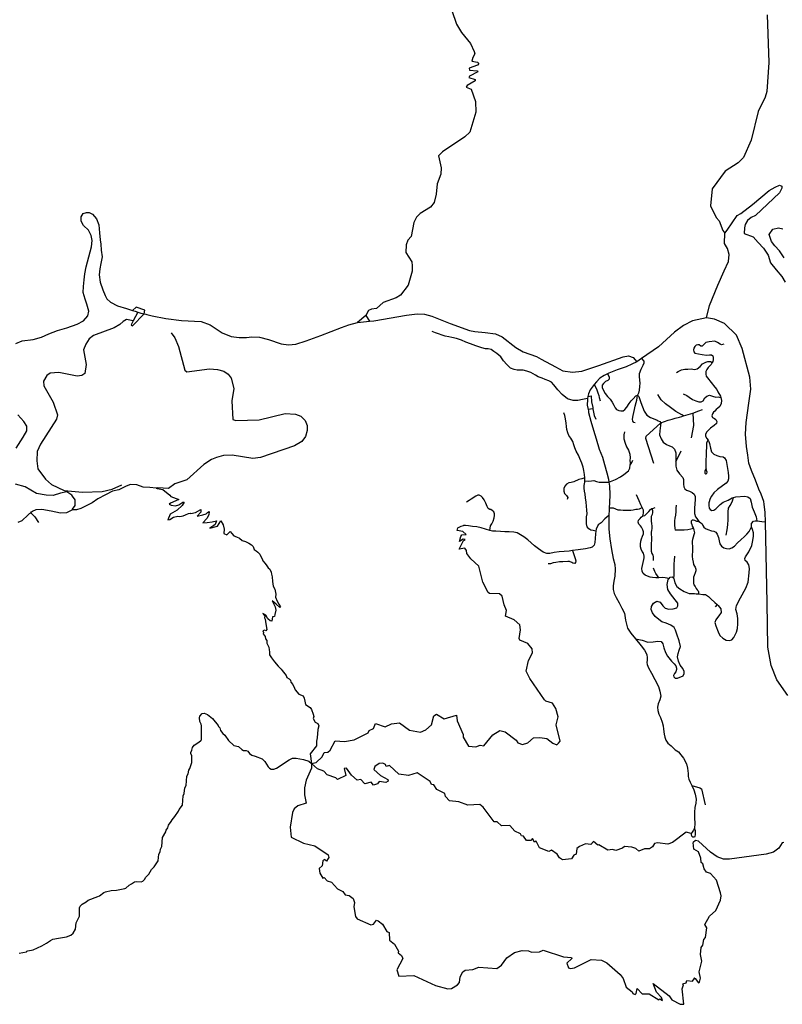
# Model space of a CAD drawing. Header units: millimetres. Extents: x 35 to 72953, y -43 to 70184.
# Tile 198 of 204: x 51073 to 54346, y 52919 to 57146. Entities that reach past the tile are written whole.
import ezdxf

# ---------------------------------------------------------------- set-up
doc = ezdxf.new("R2010")
doc.units = ezdxf.units.MM
doc.layers.add('roads_2', color=2, linetype='Continuous')
doc.layers.add('roads_3', color=3, linetype='Continuous')

msp = doc.modelspace()

# ---------------------------------------------------------------- linework, layer by layer
at = {"layer": 'roads_2'}
for points in [[(51531.9, 55905.76), (51548.76, 55900.53), (51557.79, 55897.73), (51568.79, 55894.32), (51580.29, 55890.75), (51593, 55886.81), (51607.15, 55883.53), (51614.32, 55881.89), (51618.91, 55880.82), (51642.03, 55875.48), (51701.23, 55863.18), (51768.11, 55855.04), (51852.48, 55850.32), (51890.28, 55835.67), (51941.95, 55802.23), (51980.74, 55786.66), (52015.29, 55782.12), (52046.71, 55781.65), (52069.01, 55784.05), (52103.24, 55782.7), (52140.76, 55773.04), (52195.62, 55755.01), (52227.59, 55750.43), (52258.37, 55753.78), (52302.39, 55766.85), (52365.85, 55789.83), (52454.01, 55824.91), (52485.78, 55836), (52522.52, 55845.84), (52575.27, 55851.2), (52593.27, 55853.04), (52733.67, 55877.12), (52778.79, 55883.71), (52811.28, 55881.46), (52842.06, 55873.69), (52920.61, 55842.12), (53004.36, 55811.96), (53027.01, 55808.01), (53070.91, 55803.47), (53115.01, 55798.02), (53144.65, 55784.56), (53202.69, 55738.27), (53233.52, 55719.92), (53290.96, 55700.06), (53310.87, 55689.14), (53372.61, 55655.21), (53405.11, 55638.74), (53445.43, 55633.04), (53486.64, 55636.91), (53559.52, 55661.79), (53663.9, 55698.81), (53686.57, 55702.8), (53706.89, 55695.66), (53721.73, 55677.74)], [(53721.73, 55677.74), (53700.02, 55667.52), (53675.94, 55656.02), (53637.14, 55642.78), (53601.93, 55629.13), (53596.31, 55626.05), (53582.46, 55618.46), (53563.88, 55606.93), (53548.62, 55592.16), (53538.98, 55580.04), (53534.85, 55574.85), (53521.88, 55557.73), (53514.39, 55539.76)], [(53514.39, 55539.76), (53513.11, 55533.91), (53511.81, 55528.03), (53509.89, 55519.26), (53509.81, 55515.83), (53509.23, 55490.85), (53512.8, 55472.1), (53513.9, 55466.35), (53515.05, 55460.32), (53524.13, 55423.02), (53536.08, 55383.61), (53547.31, 55347.16), (53560.72, 55303.09), (53574.46, 55267.92), (53582.8, 55236.98), (53592.95, 55201.38), (53600.57, 55172.99), (53602.27, 55161.32)], [(53602.27, 55161.32), (53604.95, 55142.88), (53606.47, 55107.69), (53604.39, 55072.49), (53603.32, 55049.86), (53603.02, 55043.22), (53602.23, 55017.11), (53602.01, 55009.71), (53602.49, 54958.83), (53605.81, 54917.27), (53613.48, 54871.06), (53621.11, 54832.49), (53628, 54806.63), (53629.13, 54787.13), (53627.76, 54757.87), (53623.85, 54735.38), (53621.02, 54715.02), (53619.97, 54699.32), (53624.32, 54682.79), (53633.36, 54665.85), (53646.71, 54642.13), (53658.27, 54620.1), (53668.76, 54597.65), (53672.78, 54567.55), (53682.57, 54534.07), (53696.64, 54512.05), (53716.12, 54487.49), (53740.64, 54458.29), (53754.35, 54439.24)]]:
    msp.add_lwpolyline(points, dxfattribs=at)
at = {"layer": 'roads_3'}
for points in [[(52928.49, 57185.08), (52947.5, 57127.03), (52969.48, 57091.06), (53007.46, 57044.03), (53024.45, 57009.04), (53026.45, 56999.06), (53017.46, 56984.08), (53014.48, 56968), (53038.46, 56964.06), (53043.45, 56958.09), (53038.49, 56951.09), (53002.52, 56938.04), (53004.51, 56930.07), (53036.48, 56926.03), (53039.49, 56922.05), (53004.47, 56904.02), (53001.48, 56898.02), (53028.47, 56889.99), (53028.48, 56884), (52993.47, 56864.08), (52989.45, 56856.98), (53010.52, 56848.05), (53029.53, 56794.99), (53031.51, 56748.99), (53005.47, 56664.02), (52983.52, 56643.03), (52887.52, 56579.08), (52871.48, 56561.97), (52882.5, 56510), (52881.52, 56483.07), (52865.54, 56442.02), (52861.5, 56397), (52852.46, 56361.07), (52836.53, 56340.97), (52791.47, 56314.04), (52776.47, 56298.05), (52765.52, 56274.97), (52753.53, 56215.97), (52738.52, 56199.97), (52731.52, 56179.01), (52730.55, 56146.97), (52756.49, 56106.01), (52758.5, 56089.05), (52757.52, 56066), (52740.54, 56005.99), (52707.54, 55964.01), (52688.49, 55952), (52633.55, 55932.04), (52604.56, 55906.04), (52582.57, 55904), (52570.55, 55897.98), (52559.51, 55876.01), (52522.52, 55845.84)], [(54281.48, 57167.07), (54288.54, 56963), (54279.52, 56838.05), (54272.53, 56814.09), (54242.5, 56752.06), (54212.52, 56629.05), (54179.52, 56554.04), (54157.48, 56532.04), (54101.55, 56496), (54045.52, 56420.05), (54038.54, 56346.98), (54062.52, 56296.66), (54075.42, 56282.14), (54091.39, 56241.78), (54099.45, 56230.15)], [(54099.45, 56230.15), (54109.58, 56242), (54151.99, 56305.34), (54167.76, 56313.8), (54217.86, 56352.94), (54289.44, 56412.3), (54315.25, 56426.77), (54333.84, 56436.12), (54343.91, 56431.05), (54343.93, 56422.62), (54333.92, 56402.31), (54230.85, 56305.63), (54212.26, 56296.28), (54196.5, 56284.38), (54186.48, 56266.62), (54183.7, 56252.31), (54182.34, 56227.7), (54221.1, 56213.49), (54242.58, 56189.82), (54265.67, 56165.38), (54285.76, 56135.82), (54295.99, 56102.04), (54320.4, 56072.39), (54344.9, 56043.73), (54359.25, 56019.27)], [(51056.23, 55755.75), (51084.25, 55766.96), (51131.09, 55773.78), (51167.26, 55782.7), (51198.47, 55797.05), (51235.21, 55811.23), (51275.28, 55823.25), (51320.48, 55838.69), (51347.37, 55853.01), (51366.27, 55874.88), (51369.54, 55894.23), (51361.64, 55924.38), (51354.08, 55946.63), (51345.32, 55974.82), (51347.39, 56001.22), (51350.34, 56028.89), (51352.29, 56054.98), (51358.47, 56085.04), (51381.4, 56171), (51384.45, 56197.96), (51380.13, 56219.86), (51368.74, 56241.96), (51347.34, 56262.19), (51336.82, 56281.23), (51337.18, 56299.66), (51346.05, 56314.36), (51359.53, 56318.8), (51371.94, 56318.17), (51385.96, 56310.75), (51402.81, 56291.87), (51412.75, 56265.62), (51415.64, 56230.48), (51418.89, 56200.83), (51421.6, 56181.99), (51423.63, 56156.38), (51427.24, 56128.59), (51421.7, 56099.87), (51416.75, 56076.56), (51414.9, 56050.54), (51418.3, 56019.73), (51430.23, 55986.7), (51439.75, 55961.72), (51447.49, 55947.29), (51462.69, 55933.43), (51492.63, 55918.34), (51531.9, 55905.76)], [(54021.66, 55865.76), (54033.96, 55918.62), (54070.22, 56006.91), (54097.13, 56067.95), (54115.74, 56108.11), (54118.35, 56138.72), (54111.2, 56164.13), (54098.7, 56184.91), (54099.45, 56230.15)], [(54354.77, 56124.12), (54334.49, 56154.56), (54314.33, 56174.8), (54300, 56194.17), (54289.88, 56223.74), (54305.61, 56246.61), (54329.94, 56252.65), (54348.66, 56247.6)], [(51580.29, 55890.75), (51560.94, 55852.94), (51552.46, 55836.37), (51558.02, 55832.53), (51607.15, 55883.53)], [(51607.15, 55883.53), (51609.86, 55898.56), (51573.54, 55912.36), (51557.79, 55897.73)], [(51560.94, 55852.94), (51531.93, 55858.59), (51516.79, 55850.57), (51502.53, 55837.99), (51479.53, 55823.98), (51390.49, 55790.99), (51371.54, 55775.98), (51357.48, 55753.01), (51347.48, 55728.93), (51358.51, 55665.99), (51353.51, 55626.96), (51340.56, 55618.95), (51319.51, 55616.03), (51241.55, 55630.95), (51203.49, 55628.99), (51189.51, 55617.98), (51175.55, 55595.01), (51177.56, 55574.95), (51217.56, 55503.97), (51235.53, 55450.03), (51231.52, 55430.95), (51162.56, 55323.95), (51148.52, 55292), (51147.57, 55251.98), (51151.58, 55217.96), (51183.54, 55173.02), (51209.53, 55151.01), (51264.57, 55124.96), (51342.51, 55117.91), (51427.58, 55119.97), (51469.57, 55130.92), (51511.55, 55149.96)], [(52559.51, 55876.01), (52575.27, 55851.2)], [(54021.66, 55865.76), (53961.28, 55853.77), (53922.27, 55833.98), (53884.3, 55804.41), (53814.67, 55741.97), (53742.44, 55692.05), (53721.73, 55677.74)], [(54206.55, 55612.17), (54173.58, 55733.96), (54149.47, 55791.24), (54097.75, 55841.27), (54055.56, 55861.01), (54021.66, 55865.76)], [(51723.49, 55801.98), (51739.52, 55779.95), (51754.54, 55742.96), (51782.57, 55641.03), (51790.58, 55634.95), (51888.49, 55647.02), (51922.52, 55644.98), (51949.52, 55636.94), (51968.53, 55625.01), (51981.54, 55606.97), (51992.53, 55562.99), (51984.56, 55509.98), (51987.55, 55429.95), (52000.53, 55425.99), (52100.54, 55428.97), (52212.53, 55455.04), (52256.52, 55452.03), (52279.57, 55443.98), (52298.5, 55425.95), (52307.57, 55404.02), (52307.53, 55381.96), (52300.53, 55357.01), (52284.5, 55335.03), (52252.58, 55316), (52106.52, 55265.92), (52074.57, 55262.97), (51985.52, 55275.98), (51948.58, 55275.01), (51918.52, 55265.97), (51896.54, 55257.95), (51863.59, 55236.93), (51790.6, 55170.93), (51739.59, 55152.98), (51712.56, 55133.97), (51665.55, 55136.97), (51658.51, 55135.04)], [(53509.89, 55519.26), (53488.68, 55515.82), (53468.55, 55511.95), (53448.77, 55511.91), (53425.02, 55519.07), (53401.6, 55537.25), (53383.57, 55557.57), (53365.19, 55578.31), (53355.1, 55589.31), (53343.94, 55595.22), (53328.1, 55601.55), (53315.5, 55607.03), (53298.95, 55613.36), (53287.07, 55619.69), (53266.9, 55631.52), (53250.35, 55636.57), (53234.16, 55641.63), (53208.99, 55641.57), (53195.67, 55644.51), (53180.19, 55650.84), (53164.34, 55666.5), (53150.28, 55681.73), (53137.66, 55698.67), (53121.44, 55712.63), (53107.75, 55722.35), (53096.23, 55729.96), (53083.28, 55732.48), (53072.49, 55733.72), (53057.02, 55737.51), (53030.39, 55745.51), (53008.43, 55753.94), (52987.56, 55761.95), (52969.2, 55769.97), (52948.7, 55777.13), (52928.19, 55781.33), (52914.51, 55784.7), (52899.4, 55787.2), (52887.18, 55791.42), (52871.33, 55797.32), (52857.3, 55801.53), (52843.63, 55807.01)], [(54095.07, 55752.51), (54086.04, 55749.71), (54079.74, 55752.48), (54068.73, 55760.79), (54056.15, 55765.39), (54032.6, 55762.56), (54018.46, 55759.75), (54009.84, 55752.32), (54002.4, 55744.43), (53996.91, 55744.42), (53989.04, 55749.95), (53983.54, 55750.41), (53976.86, 55749.46), (53970.59, 55742.96), (53967.07, 55736.48), (53965.13, 55728.13), (53966.33, 55720.73), (53971.45, 55714.72), (53986.37, 55711.5), (54002.87, 55708.31), (54020.94, 55706.5), (54033.9, 55707.45), (54042.54, 55707.47), (54048.05, 55703.78), (54050.03, 55695.44), (54049.27, 55685.26), (54047.71, 55679.23), (54045.44, 55674.34), (54041.46, 55665.78), (54037.15, 55661.6), (54028.53, 55652.78), (54021.88, 55644.43), (54018.36, 55635.17), (54017.6, 55624.51), (54019.98, 55615.72), (54025.49, 55608.31), (54056.6, 55568.56), (54064.88, 55558.85), (54070.01, 55548.21), (54081.05, 55529.25), (54082.33, 55524.51), (54085.8, 55511.66), (54084.26, 55499.15), (54078.39, 55485.71), (54070.17, 55478.28), (54061.94, 55472.7), (54056.06, 55466.21), (54050.57, 55461.09), (54046.26, 55453.68), (54043.93, 55445.79), (54046.69, 55438.86), (54054.95, 55434.25), (54061.64, 55429.63), (54065.19, 55421.77), (54063.25, 55412.03), (54054.23, 55404.6), (54038.56, 55392.06), (54022.1, 55376.27), (54016.62, 55367.47), (54016.64, 55357.74), (54022.55, 55348.49), (54027.5, 55341.03), (54030.83, 55336.01), (54033.6, 55326.75), (54037.57, 55306.38), (54043.1, 55291.57), (54052.55, 55280.94), (54064.74, 55274.95), (54078.89, 55271.27), (54091.85, 55269.45), (54098.54, 55264.83), (54104.85, 55254.19), (54108.82, 55236.61), (54114, 55201.88), (54116, 55186.6), (54116.03, 55175.49), (54112.52, 55164.83), (54105.85, 55156.95), (54067.83, 55128.6), (54052.94, 55114.67), (54041.97, 55101.22), (54037.28, 55090.55), (54031.43, 55071.55), (54030.68, 55060.9), (54032.27, 55049.78), (54036.6, 55043.31), (54043.3, 55039.16), (54052.71, 55040.11), (54061.34, 55046.15), (54080.15, 55064.25), (54092.3, 55075.39), (54113.88, 55083.32), (54131.14, 55093.09), (54137.46, 55094.73), (54147.23, 55097.29), (54185.72, 55101.08), (54198.69, 55097.41), (54208.12, 55090.02), (54212.88, 55074.75), (54217.24, 55053.91), (54225.54, 55032.64), (54234.62, 55012.27), (54237.4, 54994.94)], [(53742.44, 55692.05), (53751.95, 55680.25), (53752.71, 55670.99), (53748.31, 55662), (53739.26, 55643.73), (53732.43, 55626.05), (53732.21, 55613.3), (53734.24, 55586.37), (53733.04, 55571.01), (53732.59, 55555.66), (53728.74, 55542.15), (53724.93, 55533.75), (53730.44, 55528.72), (53739.33, 55503.24), (53746.01, 55483.57), (53753.91, 55466.2), (53764.26, 55448.85), (53780.82, 55437.98), (53798.87, 55431.09), (53808.71, 55426.75), (53813.4, 55424.49), (53820.4, 55420.87), (53824.57, 55415.2)], [(53892.3, 55631.63), (53898.97, 55636.28), (53914.27, 55642.8), (53928.4, 55646.07), (53940.97, 55646.1), (53955.11, 55646.6), (53970.04, 55644.31), (53980.63, 55647.12), (53993.18, 55657.34), (54004.53, 55668.95), (54017.87, 55676.38), (54027.3, 55678.25), (54037.5, 55678.28), (54045.44, 55674.34)], [(53596.31, 55626.05), (53602.96, 55613.34), (53602.67, 55603.13), (53598.05, 55597.28), (53587.53, 55592.51), (53578.27, 55584.83), (53573.03, 55576.43), (53573.05, 55567.3), (53578.96, 55554.18), (53586.11, 55541.06), (53595.72, 55529.04), (53607.51, 55517.03), (53616.52, 55503.92), (53623.04, 55491.16), (53628.63, 55480.22), (53635.45, 55472.94), (53644.44, 55468.58), (53653.1, 55466.79), (53663, 55467.17), (53671.03, 55472.66), (53679.67, 55482.17), (53688.61, 55498.6), (53698.18, 55509.21), (53705.58, 55519.07), (53717, 55531.87), (53724.93, 55533.75)], [(54370.37, 54244.37), (54323.45, 54311.6), (54298.29, 54373.06), (54284.37, 54452.46), (54280.8, 54643.11), (54273.67, 54990.74), (54272.74, 55030.71), (54268.31, 55066.62), (54267.15, 55078.04), (54256.07, 55109.04), (54245.37, 55130.76), (54231.84, 55168.85), (54214.18, 55210.83), (54203.2, 55242.39), (54198.92, 55276.19), (54193.1, 55314.31), (54188.46, 55367.3), (54191.81, 55416.31), (54202.73, 55499.46), (54210.73, 55559.94), (54206.55, 55612.17)], [(53538.98, 55580.04), (53544.22, 55569.6), (53549.72, 55557.64), (53555.23, 55543.77), (53558.91, 55532.76), (53560.96, 55524.15), (53564.85, 55509.56)], [(53511.81, 55528.03), (53526.02, 55530.82), (53527.91, 55505.21), (53532.83, 55480.8), (53533.65, 55476.16), (53536.33, 55460.94), (53539.4, 55447.54), (53546.75, 55430.56)], [(53714.34, 55415.99), (53708.76, 55416.71), (53705.35, 55422.18), (53703.48, 55431.66), (53705.6, 55446.98), (53711.73, 55473.27), (53714.18, 55486.78), (53719.4, 55503.21), (53721.55, 55512.7), (53722.75, 55523.28), (53724.93, 55533.75)], [(53922.64, 55445.38), (53915.28, 55449.76), (53889.25, 55464.65), (53866.01, 55481.02), (53844.62, 55497.03), (53826.33, 55513.77), (53811.43, 55537.45)], [(53920.93, 55539.66), (53936.19, 55532.45), (53945.95, 55526.16), (53960.51, 55516), (53974.66, 55510.02), (53987.63, 55505.41), (53998.63, 55505.44), (54007.26, 55510.09), (54013.52, 55522.61), (54022.52, 55530.5), (54033.51, 55533.77), (54046.88, 55530.09), (54061.03, 55525.5), (54070.84, 55526.44), (54082.33, 55524.51)], [(53533.65, 55476.16), (53512.8, 55472.1)], [(53824.57, 55415.2), (53840.78, 55420.95), (53857.08, 55427.39), (53873.32, 55431.27), (53886.42, 55435.38), (53905.29, 55439.96), (53914.44, 55442.33), (53922.64, 55445.38), (53961.69, 55456.47), (53988.24, 55466.45), (54003.13, 55472.79)], [(51058.04, 55306.45), (51087.74, 55354.31), (51104.32, 55380.62), (51103.44, 55400.51), (51091.86, 55421.8), (51065.37, 55449.53)], [(53546.15, 54950.82), (53534.52, 54952.88), (53525.24, 54954.68), (53515.94, 54959.77), (53509.11, 54968.51), (53505.68, 54982), (53505.95, 54998.78), (53506.54, 55011.19), (53508.36, 55024.7), (53508.03, 55041.11), (53506.13, 55057.52), (53504.24, 55074.67), (53502.03, 55093.28), (53500.76, 55108.59), (53497.63, 55121.36), (53495.44, 55135.58), (53495.72, 55146.53), (53498.78, 55161.13), (53499.48, 55166.07), (53499.05, 55178.65), (53496.86, 55193.96), (53494.03, 55210.74), (53491.21, 55224.6), (53485.92, 55242.47), (53477.52, 55262.15), (53471.3, 55276.37), (53461.35, 55294.22), (53456.38, 55307.72), (53452.02, 55320.84), (53446.72, 55335.05), (53438.65, 55349.27), (53430.58, 55361.29), (53425.29, 55371.86), (53421.86, 55386.44), (53420.59, 55399.21), (53418.7, 55413.44), (53415.26, 55433.13), (53412.44, 55446.62), (53409.32, 55458.66)], [(53961.69, 55456.47), (53964.86, 55403.51), (53954.91, 55350.36)], [(53669.49, 55376.61), (53666.11, 55363.47), (53666.15, 55346.69), (53672.07, 55328.82), (53677.99, 55312.78), (53686.68, 55297.48), (53692.29, 55281.43), (53693.57, 55265.38), (53692.66, 55253.34), (53692.69, 55243.49), (53693.64, 55234.73)], [(53795.49, 55240.66), (53760.68, 55348.61), (53762.48, 55358.86), (53777.01, 55371.58), (53824.57, 55415.2)], [(53824.57, 55415.2), (53820.18, 55380.61), (53819.73, 55364.39), (53826.39, 55346.45), (53834.78, 55331.98), (53848.8, 55322.17), (53862.08, 55316.69), (53873.14, 55311.79), (53883.47, 55302.55), (53888.67, 55286.34), (53889.69, 55273.31), (53889.82, 55250.02), (53889.86, 55242.84), (53889.89, 55230.1), (53893.62, 55211.56), (53905.2, 55196.53), (53918.74, 55181.21), (53922.2, 55171.94), (53922.73, 55151.96), (53923.02, 55140.09), (53927.45, 55132.57), (53935.32, 55126.22), (53948.6, 55122.48), (53959.17, 55117), (53967.54, 55109.77), (53971.73, 55099.65), (53972.75, 55085.75), (53970.83, 55067.2), (53968.91, 55049.24), (53968.93, 55039.68), (53969.45, 55026.07), (53973.41, 55012.47), (53978.83, 55004.66), (53988.2, 54991.64)], [(54018.92, 55221.12), (54020.04, 55244.74), (54021.13, 55285.04), (54023.01, 55317.46), (54022.98, 55330.89), (54027.5, 55341.03)], [(53889.82, 55250.02), (53896.91, 55261.77), (53911.64, 55295.8)], [(53499.48, 55166.07), (53515.58, 55165.02), (53527.02, 55166.86), (53536.92, 55167.98), (53548.69, 55163.99), (53560.76, 55161.09), (53571.59, 55160.4), (53588.61, 55160.07), (53602.27, 55161.32), (53630.66, 55172.57), (53652.6, 55183.56), (53666.81, 55194.18), (53685.96, 55209.54), (53692.12, 55220.87), (53693.64, 55234.73), (53699.19, 55242.05), (53705.03, 55255.55)], [(54018.92, 55221.12), (54014.24, 55209.07), (54014.26, 55199.8), (54018.58, 55197.03), (54022.9, 55197.5), (54023.27, 55203.07), (54020.51, 55211.4), (54018.92, 55221.12)], [(53499.05, 55178.65), (53485.36, 55175.3), (53472.69, 55172.36), (53451.98, 55162.46), (53440.23, 55159.15), (53430.33, 55157.66), (53420.13, 55152.17), (53413.35, 55143.76), (53408.73, 55132.81), (53408.44, 55121.87), (53412.18, 55111.65), (53420.24, 55103.65), (53425.21, 55095.27), (53422.76, 55085.77)], [(51067.21, 54989.3), (51083.83, 54996.36), (51107.88, 55018.49), (51115.53, 55025.69), (51120.5, 55029.29), (51123.65, 55033.35), (51127.7, 55036.5), (51144.12, 55043.17), (51168.64, 55045.1), (51208.21, 55038.17), (51247.85, 55028.82), (51275.87, 55029.99), (51297.99, 55041.29), (51299.93, 55044.21), (51310.8, 55060.61), (51310.9, 55069.13), (51311.09, 55084.28), (51300.1, 55100.03), (51297.02, 55104.44), (51275.26, 55118.63), (51248.14, 55113.67), (51217.48, 55103.34), (51186.59, 55105.23), (51146.09, 55112.56), (51096.96, 55140.88), (51055.84, 55151.76)], [(51658.51, 55135.04), (51632.08, 55137.72), (51603.33, 55139.67), (51576.08, 55149.15), (51549.35, 55151.1), (51530.31, 55143.81), (51498.47, 55127.91), (51472.35, 55122.11), (51441.63, 55105.99), (51409.39, 55089.36), (51384.72, 55071.75), (51336.18, 55047.92), (51317.91, 55042.62), (51297.99, 55041.29)], [(51658.51, 55135.04), (51663.31, 55133.02), (51687.53, 55129.16)], [(51687.53, 55129.16), (51717.94, 55104.51), (51722.59, 55098.96), (51755.85, 55085.76), (51721.18, 55070.28), (51714.37, 55065.64), (51724.08, 55061.53), (51741.56, 55059.27), (51756.63, 55063.39), (51773.66, 55075.24), (51779.83, 55074.7), (51770.24, 55059.87), (51749.7, 55041.1), (51718.76, 55023.37), (51709.16, 54999.03), (51718.19, 55001.03), (51732.98, 55010.41), (51752.45, 55014.97), (51760.91, 55012.63), (51775.29, 55015.69), (51785.55, 55020.94), (51797.96, 55026.74), (51805.27, 55027.8), (51808.57, 55025.97), (51814.58, 55026.98), (51820.53, 55028.4), (51827.55, 55031), (51850.65, 55043.4), (51850.5, 55032.5), (51835, 55015.35), (51859.16, 55020.65), (51874.32, 55024.8), (51879.95, 55031.19), (51886.66, 55035.27), (51885.3, 55019.81), (51876.57, 55004.75), (51860.08, 54986.32), (51878.07, 54987.01), (51899.99, 54990.69), (51917.65, 54995.08), (51912.14, 54979.21), (51906.33, 54974.15), (51889.71, 54963.77), (51916.24, 54969.71), (51922.7, 54971.25), (51929.95, 54983.87), (51937.11, 54994.83), (51946.09, 54978.24), (51950.93, 54958.33), (51950.14, 54940.7), (51962.76, 54935.2), (51977.2, 54948.25), (51983.59, 54939.94), (51993.02, 54930.07), (52003.94, 54926.35), (52016.51, 54920.65), (52027.57, 54910.57), (52042.07, 54905.77), (52057.43, 54898.28), (52068.75, 54892.09), (52074.82, 54884.98), (52080.33, 54871.6), (52088.5, 54865.46), (52095.33, 54859.86), (52103.9, 54851.73), (52108.92, 54842.21), (52114.48, 54831.2), (52116.94, 54822.96), (52126.73, 54811.76), (52133.97, 54801.86), (52139.6, 54793.64), (52146.37, 54787.12), (52152.45, 54774.31), (52154.46, 54765.52), (52156.89, 54754.2), (52158.09, 54734.93), (52160.59, 54714.92), (52168.01, 54701.32), (52172.11, 54679.26), (52171.04, 54667.51), (52177.86, 54649.57), (52186.23, 54637.38), (52192.53, 54626.2), (52190.37, 54622.03), (52174.52, 54637.3), (52156.86, 54651.45), (52169.2, 54624.88), (52173.02, 54611.65), (52169.1, 54592.71), (52166.35, 54583.95), (52158.89, 54582.05), (52155.05, 54564.53), (52148.45, 54565.64), (52138.84, 54574.25), (52129.38, 54589.11), (52117.46, 54596.92), (52124.83, 54585.34), (52124.68, 54578.14), (52126.71, 54571.98), (52129.77, 54552.32), (52133.54, 54527.89), (52129.85, 54522.12), (52123.44, 54525.33), (52117.58, 54522.25), (52119.81, 54515.49), (52118.26, 54509.13), (52126.44, 54497.76), (52128.54, 54488.65), (52134.42, 54480.51), (52134.57, 54469.67), (52143.09, 54452.31), (52143.54, 54441.51), (52146.13, 54431.74), (52145.96, 54419.67), (52154.49, 54406.24), (52166.94, 54388.84), (52182.24, 54370.84), (52195.14, 54358.14), (52199.47, 54352.33), (52217.16, 54330.78), (52220.07, 54322.74), (52230.53, 54317.03), (52236.18, 54310.06), (52237.69, 54301.47), (52245.06, 54292.72), (52252.81, 54276.92), (52255.26, 54269.6), (52271.63, 54250.06), (52289.99, 54242.76), (52294.1, 54232.91), (52297.56, 54220.78), (52299.54, 54206.89), (52320.68, 54192.84), (52325.57, 54184.47), (52333.48, 54164.96), (52335.18, 54154.4), (52332.93, 54145.61), (52341.17, 54130.42), (52352.95, 54124.62), (52357.31, 54114.16), (52353.44, 54099.39), (52349.96, 54063.74), (52347.07, 54048.88), (52347.37, 54028.28), (52320.02, 53994.87), (52326.26, 53952.25)], [(53091.32, 54952.74), (53091.91, 54962.58), (53093.75, 54973.17), (53099.61, 54982.31), (53104.84, 54992.89), (53110.38, 55007.87), (53111.6, 55018.08), (53111.58, 55025.39), (53108.46, 55033.04), (53101.33, 55039.59), (53095.76, 55042.86), (53090.5, 55043.58), (53084.3, 55047.94), (53079.64, 55056.32), (53073.42, 55070.18), (53067.2, 55085.13), (53060.07, 55094.22), (53053.56, 55100.42), (53045.81, 55104.78), (53039.31, 55104.77), (53031.59, 55101.1), (53011.19, 55087.92), (53002.24, 55082.42), (52990.49, 55075.47)], [(53858.7, 54745.43), (53852.46, 54749.02), (53843.44, 54750.66), (53833.57, 54750.97), (53816.07, 54750.27), (53803.38, 54750.57), (53789.56, 54751.87), (53778.84, 54752.51), (53768.11, 54756.81), (53757.66, 54761.78), (53749.47, 54768.41), (53744.65, 54778.38), (53742.93, 54790.02), (53746.57, 54803.33), (53749.36, 54815.31), (53752.15, 54828.95), (53754.11, 54835.61), (53753.81, 54843.26), (53750.4, 54855.89), (53744.46, 54863.53), (53740.49, 54872.5), (53737.93, 54882.47), (53737.34, 54894.11), (53739.56, 54907.08), (53742.64, 54918.08), (53746.85, 54929.06), (53749.93, 54938.71), (53750.19, 54947.36), (53747.07, 54956.66), (53741.69, 54966.96), (53737.72, 54973.61), (53731.22, 54980.25), (53727.82, 54988.89), (53729.21, 54997.2), (53735.68, 55005.2), (53741.31, 55010.2), (53747.49, 55016.87), (53750.87, 55028.25), (53750.19, 55040.55), (53746.5, 55048.52), (53744.72, 55052.45), (53739.7, 55063.47), (53732.61, 55080.43), (53726.94, 55093.72), (53721.26, 55105.68)], [(54104.8, 54932.78), (54109.47, 54955.48), (54112.95, 54977.73), (54114.07, 55000.42), (54114.42, 55019.41), (54114.39, 55033.77), (54115.93, 55049.06), (54122.18, 55060.64), (54128.84, 55070.39), (54132.74, 55080.12), (54137.46, 55094.73)], [(53603.32, 55049.86), (53609.7, 55050.54), (53620.14, 55050.56), (53630.87, 55046.27), (53639.9, 55041.96), (53651.75, 55041.32), (53663.31, 55040.35), (53672.91, 55040.04), (53683.34, 55040.4), (53696.03, 55041.09), (53706.46, 55042.11), (53717.17, 55045.13), (53725.08, 55045.15), (53733.25, 55046.83), (53744.72, 55052.45)], [(53747.49, 55016.87), (53755.69, 55018.28), (53763.85, 55024.29), (53772.85, 55034.95), (53781.3, 55043.61), (53785.81, 55046.95), (53793.98, 55048.63), (53800.18, 55052.31)], [(53785.81, 55046.95), (53788.92, 55039.31), (53789.5, 55030.66), (53787.27, 55021.35), (53783.9, 55013.68), (53783.36, 55004.03), (53783.1, 54993.72), (53785.38, 54982.75), (53786.81, 54971.78), (53786.84, 54962.14), (53785.45, 54953.49), (53783.77, 54945.49), (53783.51, 54935.18), (53784.95, 54925.54), (53785.25, 54916.9), (53784.42, 54909.91), (53783.88, 54898.6), (53783.9, 54887.3), (53783.09, 54873.65), (53783.39, 54864.67), (53786.8, 54854.04), (53790.2, 54847.39), (53792.19, 54841.41), (53792.77, 54834.1), (53791.94, 54823.79)], [(53890.29, 55062.06), (53889.2, 55048.41), (53889.23, 55034.78), (53887.85, 55018.48), (53885.63, 55006.17), (53883.68, 54994.86), (53883.13, 54985.87), (53883.16, 54976.23), (53885.16, 54962.93), (53886.87, 54954.95)], [(51120.5, 55029.29), (51137.73, 55011.92), (51154.02, 54988.26)], [(53602.23, 55017.11), (53585.34, 55003.56), (53568.99, 54986.01), (53556.63, 54976.87), (53547.39, 54958.24), (53546.15, 54950.82), (53544.06, 54938.28), (53542.86, 54919.3), (53541.67, 54902.15), (53538.3, 54890.1), (53530.58, 54881.33), (53521.3, 54878.39), (53501.82, 54874.69), (53470.89, 54869.52), (53446.03, 54866.69), (53431.6, 54865.05), (53388.29, 54861.31), (53367.88, 54859.07), (53348.7, 54855.01), (53335.71, 54854.62), (53320.54, 54860.79), (53300.09, 54874.24), (53283.04, 54888.07), (53254.83, 54912.81), (53236.85, 54925.54), (53208.04, 54943.36), (53194.42, 54945.89), (53173.99, 54946.93), (53155.13, 54947.99), (53137.48, 54948.32), (53117.06, 54949.73), (53102.15, 54950.2), (53091.32, 54952.74), (53071.81, 54959.62), (53053.86, 54963.96), (53034.97, 54968.3), (53016.71, 54970.44), (52999.99, 54972.97), (52986.38, 54974.03), (52978.33, 54974.37)], [(53988.2, 54991.64), (53979.8, 54992.3), (53970.77, 54996.27), (53964.56, 54997.92), (53958.92, 54997.24), (53954.97, 54993.9), (53954.99, 54986.59), (53958.4, 54978.61), (53960.11, 54972.3), (53963.79, 54964.99), (53965.13, 54961.18), (53967.2, 54955.34), (53968.91, 54943.71), (53966.68, 54934.06), (53964.16, 54924.41), (53960.8, 54914.43), (53959.13, 54908.1), (53959.14, 54900.12), (53960.31, 54882.49), (53960.9, 54871.52), (53961.21, 54860.87), (53959.53, 54852.22), (53959, 54841.25), (53961, 54830.28), (53963.84, 54817.97), (53965.56, 54807.33), (53969.24, 54800.02), (53972.07, 54795.38), (53975.2, 54786.74), (53975.49, 54780.09), (53972.69, 54771.77), (53968.21, 54760.1), (53965.4, 54753.11), (53964.86, 54745.13), (53964.88, 54735.16), (53964.9, 54727.17), (53966.89, 54720.53), (53972.26, 54712.23), (53975.95, 54703.92), (53980.75, 54698.93), (53984.71, 54693.95), (53986.42, 54689.3), (53987.3, 54680.62)], [(53988.2, 54991.64), (53994.59, 54988.19), (54002.46, 54981.25), (54005.92, 54974.89), (54008.88, 54968.23), (54017.25, 54961.88), (54026.35, 54957.84), (54043.06, 54952.08), (54052.4, 54950.07), (54061.26, 54946.05), (54066.93, 54936.78), (54072.85, 54922.61), (54076.07, 54908.72), (54078.56, 54895.97), (54085.22, 54885.27), (54095.55, 54878.92), (54107.35, 54876.34), (54118.4, 54875.21), (54130.19, 54878.13), (54140.73, 54885.68), (54154.21, 54900.2), (54168.42, 54913.56), (54183.62, 54927.21), (54193.43, 54937.37), (54204.2, 54949.56), (54210.8, 54962.61), (54214.55, 54968.77), (54214.08, 54983.15), (54222.7, 54993.34), (54230.13, 54994.8), (54237.4, 54994.94), (54249.09, 54993.56), (54258.49, 54992.1), (54273.67, 54990.74)], [(52326.26, 53952.25), (52345.24, 53956.83), (52371.7, 53982.16), (52380.69, 53999.48), (52395.72, 54001.06), (52406.42, 54010.84), (52427.3, 54050.34), (52467.26, 54047.22), (52508.23, 54054.62), (52568.52, 54084.57), (52572.73, 54094.22), (52591.71, 54102.8), (52600.21, 54124.76), (52641.98, 54111), (52668.47, 54123.14), (52703.62, 54127.2), (52746.74, 54096.48), (52793.02, 54087.6), (52816.03, 54096.74), (52841.08, 54118.52), (52851.24, 54156.9), (52861.66, 54164.24), (52895.46, 54144.14), (52948.16, 54161.1), (52950.57, 54135.61), (52977.02, 54077.25), (52976.29, 54065.28), (52999.12, 54027.3), (53031.38, 54024.71), (53049.31, 54032.29), (53065.78, 54028.12), (53104.31, 54075.87), (53134.16, 54094.67), (53157.21, 54088.95), (53204.48, 54052.92), (53210.71, 54041.52), (53231.69, 54034.58), (53254.05, 54041.17), (53278.82, 54063.28), (53305.05, 54065.11), (53336.36, 54060.31), (53360.94, 54040.08), (53377.98, 54032.91), (53386.23, 54039.91), (53393.54, 54049.46), (53375.25, 54118.48), (53384.95, 54152.86), (53374.06, 54188.76), (53360.09, 54211.67), (53331.68, 54219.92), (53325.09, 54226.67), (53263.12, 54317.32), (53247.63, 54349.76), (53257.4, 54395.12), (53274.82, 54427.31), (53272.33, 54445.7), (53253.86, 54467.83), (53219.98, 54482.94), (53216.49, 54490.03), (53222.8, 54526.96), (53219.74, 54548.9), (53195.44, 54569.35), (53157.81, 54585.01), (53162.92, 54610.41), (53152.34, 54633.55), (53144.45, 54671.78), (53132.12, 54680.62), (53089.81, 54682.19), (53083.98, 54686.94), (53060.85, 54731.34), (53043.3, 54800.37), (53010.05, 54831.89), (52992.71, 54854.9), (52991.55, 54866.87), (52983.73, 54877.61), (52959.29, 54873.12), (52978.39, 54910.08), (52985.06, 54914.08), (52976.78, 54915.95), (52961.01, 54905.38), (52967.26, 54927.68), (52971.19, 54934.34), (52989.43, 54935.82), (52975.58, 54948.31), (52950.28, 54952.58), (52953.55, 54964.78), (52968.2, 54971.24), (52978.33, 54974.37)], [(53716.12, 54487.49), (53744.61, 54482.55), (53769.56, 54473.47), (53791.46, 54474.7), (53811.67, 54477.53), (53826.16, 54476.38), (53833.59, 54466.85), (53838.01, 54448.98), (53845.47, 54429.13), (53853.26, 54413.65), (53871.17, 54392.64), (53882.65, 54380.34), (53888.73, 54372.81), (53891.79, 54362.48), (53892.15, 54356.13), (53888.79, 54346.59), (53883.42, 54339.42), (53879.39, 54330.28), (53880.42, 54324.71), (53886.16, 54319.96), (53895.93, 54319.58), (53920.18, 54329.18), (53925.2, 54338.73), (53925.86, 54348.26), (53919.09, 54360.16), (53907.6, 54375.24), (53900.49, 54392.31), (53897.07, 54410.97), (53899.4, 54424.49), (53903.07, 54438.8), (53908.77, 54455.9), (53903.31, 54480.12), (53894.15, 54507.52), (53887.38, 54525.78), (53882.3, 54537.3), (53868.12, 54546.8), (53847.21, 54554.7), (53829.67, 54561.81), (53816.17, 54571.71), (53800.65, 54584.39), (53789.49, 54599.06), (53783.73, 54613.36), (53784.71, 54627.26), (53794.12, 54641.6), (53807.24, 54649.57), (53821.73, 54645.63), (53833.22, 54629.76), (53843.36, 54619.45), (53858.87, 54615.91), (53878.07, 54617.14), (53893.89, 54621.56), (53898.26, 54629.12), (53897.56, 54641.83), (53886.41, 54656.11), (53866.47, 54680.69), (53854.96, 54700.14), (53852.55, 54721.98), (53856.22, 54742.26), (53858.7, 54745.43), (53864.62, 54753.01), (53873.38, 54754.61), (53880.8, 54746.69), (53885.56, 54728.02), (53893.35, 54712.94), (53906.85, 54702.64), (53925.75, 54690.77), (53945.98, 54683.27), (53969.57, 54682.12), (53976.99, 54681.74), (53987.3, 54680.62), (54005.64, 54678.63), (54017.09, 54678.26), (54029.24, 54669.55), (54039.71, 54660.44), (54056.59, 54644.18), (54066.58, 54635.73), (54071.11, 54631.9), (54081.92, 54617.61), (54083.65, 54600.93), (54073.57, 54586.21), (54067.52, 54579.05), (54060.47, 54569.09), (54057.13, 54557.56), (54060.53, 54543.27), (54071.03, 54518.65), (54078.82, 54501.99), (54090.64, 54490.48), (54105.82, 54482.57), (54117.62, 54481.01), (54130.08, 54483.82), (54138.48, 54493.38), (54149.55, 54516.05), (54154.23, 54532.36), (54155.53, 54552.62), (54155.47, 54575.27), (54152.74, 54595.13), (54147.3, 54613.79), (54149.28, 54631.68), (54167.07, 54664.7), (54190.22, 54706.08), (54199.26, 54730.73), (54204.55, 54770.87), (54204.85, 54790.74), (54202.11, 54806.22), (54195.36, 54817.74), (54187.59, 54824.07), (54186.22, 54833.21), (54188.9, 54840.37), (54202.33, 54861.06), (54216.08, 54888.91), (54220.41, 54910.38), (54222.05, 54929.05), (54222.02, 54943.36), (54217.94, 54956.85), (54214.55, 54968.77)], [(53965.13, 54961.18), (53953.99, 54958.76), (53940.18, 54956.73), (53924.67, 54954.37), (53909.72, 54954), (53886.87, 54954.95)], [(53446.03, 54866.69), (53452.97, 54845.65), (53456.71, 54832.52), (53459.51, 54822.68), (53459.22, 54815.74), (53455.21, 54810.99), (53447.47, 54812.43), (53443.12, 54816.44), (53433.53, 54819.7), (53425.17, 54820.04), (53404.75, 54819.27), (53390.21, 54818.15), (53375.06, 54816.29), (53362.38, 54814.44), (53350.94, 54810.76), (53341.65, 54809.65)], [(53880.8, 54746.69), (53881.95, 54762.49), (53882.24, 54780.46), (53882.2, 54795.76), (53882.45, 54809.74), (53883.83, 54824.04), (53884.63, 54843.33)], [(53816.07, 54750.27), (53810.14, 54758.35), (53804.2, 54767.98), (53799.95, 54777.28), (53793.43, 54791.91)], [(54066.58, 54635.73), (54058.65, 54625.84)], [(53754.35, 54439.24), (53764.46, 54420.6), (53766.65, 54406.61), (53765.95, 54396.85), (53765.26, 54387.11), (53766.35, 54378.2), (53772.15, 54362.94), (53784.42, 54340.49), (53799.23, 54314.23), (53814.76, 54284.16), (53821.29, 54262.97), (53824.57, 54242.62), (53820.65, 54226.08), (53814.21, 54208.67), (53811.36, 54195.09), (53811.76, 54180.67), (53816.12, 54164.56), (53823.34, 54150.59), (53830.58, 54130.68), (53834.57, 54114.99), (53836.04, 54099.73), (53839.32, 54079.38), (53842.59, 54066.67), (53846.57, 54053.11), (53855.6, 54040.82), (53870.01, 54028.56), (53886.95, 54011.64), (53901, 54002.34), (53911.46, 53990.06), (53922.28, 53975.24), (53935.65, 53951.95), (53939.28, 53933.3), (53941.85, 53909.56), (53942.24, 53897.26), (53944.79, 53884.97), (53950.57, 53872.68), (53958.52, 53858.28), (53966.11, 53840.49), (53972.99, 53821), (53976.28, 53799.8), (53974.51, 53783.25), (53970.96, 53764.59), (53969.21, 53743.8), (53969.63, 53719.63), (53971.12, 53695.46), (53970.09, 53674.68), (53964.71, 53667.03), (53958.97, 53658.11), (53955.75, 53651.74), (53955.4, 53647.08), (53958.65, 53641.57), (53962.98, 53638.61), (53968.73, 53638.2), (53972.69, 53639.91), (53973.75, 53647.55), (53973.73, 53656.03), (53974.07, 53663.24), (53970.09, 53674.68)], [(51071.23, 53138.23), (51102.62, 53144.5), (51104.5, 53147.5), (51108.07, 53149.06), (51131.75, 53153.21), (51168.29, 53169.58), (51189.14, 53181.37), (51205.01, 53193.48), (51216, 53198.38), (51239.3, 53203.75), (51274.92, 53208.48), (51293.15, 53216.5), (51302.44, 53224.05), (51312.37, 53241.26), (51316.26, 53268.75), (51329.75, 53297.49), (51329.95, 53333.41), (51332.29, 53340.73), (51340.83, 53348.84), (51358.01, 53359.07), (51366.93, 53366.85), (51408.46, 53381.34), (51415.59, 53385.02), (51434.56, 53399.69), (51441.98, 53402.59), (51465.38, 53407.95), (51489.25, 53409.22), (51524.68, 53416.06), (51528.35, 53417.62), (51542.8, 53430.95), (51553.6, 53435.85), (51566.74, 53444.52), (51574.64, 53445.64), (51594.48, 53444.69), (51601.81, 53447.81), (51610.16, 53456.14), (51613.62, 53463.24), (51627.22, 53477.79), (51639.22, 53498.21), (51651.13, 53508.65), (51668, 53535.29), (51670.39, 53563.01), (51676.29, 53573.44), (51678.24, 53585.2), (51683.2, 53596.07), (51686.03, 53635.65), (51700.65, 53659.07), (51702.33, 53666.83), (51708.8, 53676.6), (51711.5, 53688.02), (51723.88, 53703.24), (51727.25, 53710.45), (51739.62, 53725.55), (51755.37, 53748.31), (51758.46, 53755.52), (51772.8, 53774.5), (51774.51, 53814.3), (51779.85, 53824.73), (51782.43, 53848.46), (51788.52, 53858.78), (51790.79, 53898.58), (51797.06, 53908.68), (51799.57, 53924.43), (51803.88, 53930.87), (51812.57, 53957.27), (51812.14, 53985.2), (51807.41, 53995.94), (51807.4, 53999.71), (51812.65, 54010.37), (51814.41, 54022.12), (51821.63, 54031.67), (51842, 54043.9), (51851.39, 54051.24), (51853.36, 54054.79), (51853.33, 54114.54), (51851.9, 54122.3), (51846.05, 54132.59), (51845.55, 54148.44), (51846.94, 54156.32), (51856.79, 54168.2), (51864.4, 54169.32), (51879.45, 54163.81), (51901.02, 54146.45), (51925.52, 54115.69), (51926.47, 54111.81), (51931.75, 54105.94), (51935.91, 54095.09), (51944.68, 54081.81), (51954.09, 54074.62), (51970.12, 54052.15), (51992.45, 54030.03), (52012.01, 54025.97), (52026.42, 54012.69), (52033.48, 54008.83), (52045.42, 54008.97), (52052.57, 54005.66), (52058.99, 53995.8), (52069.06, 53989.28), (52084.49, 53985.1), (52113.94, 53972.64), (52126.09, 53962.13), (52139.86, 53938.33), (52145.61, 53932.91), (52152.76, 53929.27), (52164.7, 53929.18), (52175.97, 53933.2), (52229.2, 53968.78), (52243.76, 53975.46), (52259.84, 53975.94), (52291.44, 53970.69), (52314.3, 53963.31), (52326.26, 53952.25)], [(52326.26, 53952.25), (52325.08, 53933.18), (52302.81, 53881.81), (52295.64, 53847.76), (52295.14, 53818.72), (52302.83, 53782.37), (52266.85, 53770.77), (52251.27, 53757.66), (52244.35, 53742.79), (52233.67, 53679.58), (52237.99, 53637.13), (52291.16, 53610.97), (52340.26, 53599.77), (52396.76, 53560.1), (52399.88, 53549.79), (52394.64, 53540.14), (52389.76, 53533.15), (52382.88, 53541.22), (52375.09, 53535.55), (52372.13, 53513.93), (52358.71, 53502.37), (52361.2, 53481.43), (52374.88, 53460.62), (52379.48, 53463.29), (52392.76, 53449.24), (52411.39, 53443.18), (52437.21, 53415.52), (52460.46, 53402.94), (52470.74, 53388.44), (52487.95, 53385.7), (52504.15, 53373.88), (52510.2, 53355.93), (52507.8, 53337.75), (52514.84, 53296.19), (52522.2, 53286.45), (52580.64, 53260.75), (52591.63, 53263.66), (52605.23, 53280.31), (52612.56, 53278), (52629.9, 53262.74), (52649.71, 53231.86), (52659.12, 53227.44), (52660.13, 53194.96), (52681.32, 53176.72), (52698.69, 53147.05), (52698.42, 53139.95), (52711.7, 53128.68), (52717.09, 53116.16), (52692, 53067.11), (52700.52, 53040.08), (52765.1, 53043.44), (52858.46, 53000.19), (52910.49, 52985.78), (52926.37, 52986.81), (52952.95, 53002.17), (52960.73, 53013.27), (52963.21, 53037.44), (52975.39, 53059.19), (52984.59, 53064.98), (53018.62, 53067.93), (53044.54, 53079.07), (53120.9, 53072.37), (53140.8, 53086.94), (53163.48, 53119.24), (53196.62, 53141.82), (53230.27, 53149.54), (53257.34, 53148.71), (53269.67, 53143.09), (53304.83, 53144.16), (53320.61, 53150.85), (53406.89, 53123.33), (53442.25, 53120.64), (53443.48, 53115.76), (53422.28, 53095.21), (53428.53, 53075.49), (53438.03, 53072.85), (53454.57, 53075.99), (53526.04, 53111.51), (53570.8, 53108.95), (53592.92, 53096.59), (53650.2, 53047.06), (53662.83, 53030.23), (53676.65, 52992.13), (53701.7, 52973.01), (53704.63, 52965.37), (53714.7, 52960.96), (53719.39, 52966.18), (53723.11, 52986.36), (53744.5, 52964.57), (53775.53, 52963.76), (53816.67, 52938.24), (53820.61, 52942.13), (53832.29, 52935.95), (53827.74, 52948.8), (53807.01, 52971.92), (53791.88, 53008.69), (53860.54, 52954.86), (53872.33, 52938.15), (53907.45, 52919.38), (53924.18, 52919.09), (53916.23, 52985.25), (53922.49, 53002.78), (53919.19, 53007.09), (53933.75, 53011.12), (53936.08, 53020.99), (53960.34, 53018.83), (53970.28, 53032.6), (53967, 53027.05), (53971.69, 53030.27), (53987.15, 53011.68), (53991.66, 53014.24), (53995.76, 53031.1), (53990.05, 53058.69), (54001.61, 53104.17), (53994.77, 53133.53), (53998.47, 53162.58), (54005.4, 53173.57), (54009.2, 53197.85), (54016.61, 53206.41), (54022.62, 53247.99), (54014.32, 53262.16), (54034.17, 53297.68), (54061.28, 53321.68), (54081.58, 53365.85), (54083.7, 53384.14), (54081.7, 53397.99), (54063.71, 53452.6), (54038.64, 53480.37), (54021.13, 53486.87), (54011.23, 53500.59), (54005.45, 53521.86), (53997.73, 53527.5), (53996.93, 53546.67), (53986.34, 53573.03), (53966.47, 53585.62), (53963.68, 53613.99)], [(53955.75, 53651.74), (53934.25, 53657.49), (53874.93, 53613.46), (53854.92, 53606.1), (53811.29, 53612.65), (53797.57, 53608.96), (53789.33, 53594.64), (53775.81, 53586.85), (53754.28, 53586.25), (53730.42, 53577.22), (53717.23, 53588.49), (53700.39, 53594), (53668.8, 53596.59), (53660.82, 53589.14), (53632.45, 53579.99), (53617.02, 53584.05), (53598.13, 53580.24), (53558.59, 53604.21), (53554.27, 53601.98), (53536.47, 53617.68), (53523.9, 53605.13), (53501.71, 53607.96), (53476.25, 53596.93), (53464.71, 53587.37), (53461.1, 53564.08), (53451.89, 53559.52), (53441.87, 53544.31), (53402.3, 53539.45), (53389.77, 53548.52), (53380.53, 53563.57), (53355.76, 53580.59), (53344.96, 53575.69), (53303.75, 53591.45), (53290.43, 53619.13), (53283.01, 53615.56), (53274.05, 53630.4), (53266.54, 53622.96), (53248.87, 53621.7), (53236.14, 53640.73), (53226.45, 53642.04), (53222.48, 53651.12), (53197.82, 53662.27), (53176.62, 53686.16), (53141.36, 53685.53), (53122.34, 53702.01), (53109.36, 53702.09), (53063.16, 53765.62), (53047.71, 53776.67), (52996.48, 53773.67), (52958.09, 53788.55), (52918.41, 53792.23), (52900.41, 53810.82), (52898.41, 53824.45), (52863.68, 53841.11), (52850.38, 53862.03), (52840.98, 53862.9), (52834.46, 53876.08), (52779.39, 53913.43), (52741.9, 53901.93), (52700.81, 53906.94), (52660.68, 53943.76), (52646.4, 53939.85), (52642.9, 53948.71), (52631.89, 53954.68), (52616.19, 53952.65), (52597.79, 53940.41), (52592.74, 53927.1), (52622.32, 53900.89), (52653, 53884.55), (52654.62, 53877.24), (52644.38, 53871.34), (52615.6, 53875.16), (52608.57, 53866.17), (52592.32, 53860.48), (52582.42, 53872.76), (52554.05, 53866.27), (52536.8, 53884.08), (52521.95, 53882.05), (52498.12, 53902.51), (52475.59, 53933.28), (52466.29, 53930.93), (52473.68, 53901.13), (52437.05, 53884.75), (52429.99, 53891.83), (52393.39, 53903.62), (52378.04, 53919.32), (52351.97, 53930.02), (52326.26, 53952.25)], [(53958.52, 53858.28), (53992.39, 53848.37), (53999.78, 53843.46), (54015.65, 53775.72)], [(54352.62, 53613.89), (54345.67, 53611.99), (54331.62, 53588.9), (54308.62, 53572.89), (54276.68, 53562.95), (54119.63, 53541.97), (54093.68, 53541.91), (54066.68, 53551.93), (54037.67, 53571.93), (53986.61, 53618.92), (53973.63, 53621.89), (53963.68, 53613.99)]]:
    msp.add_lwpolyline(points, dxfattribs=at)

doc.saveas('drawing.dxf')
